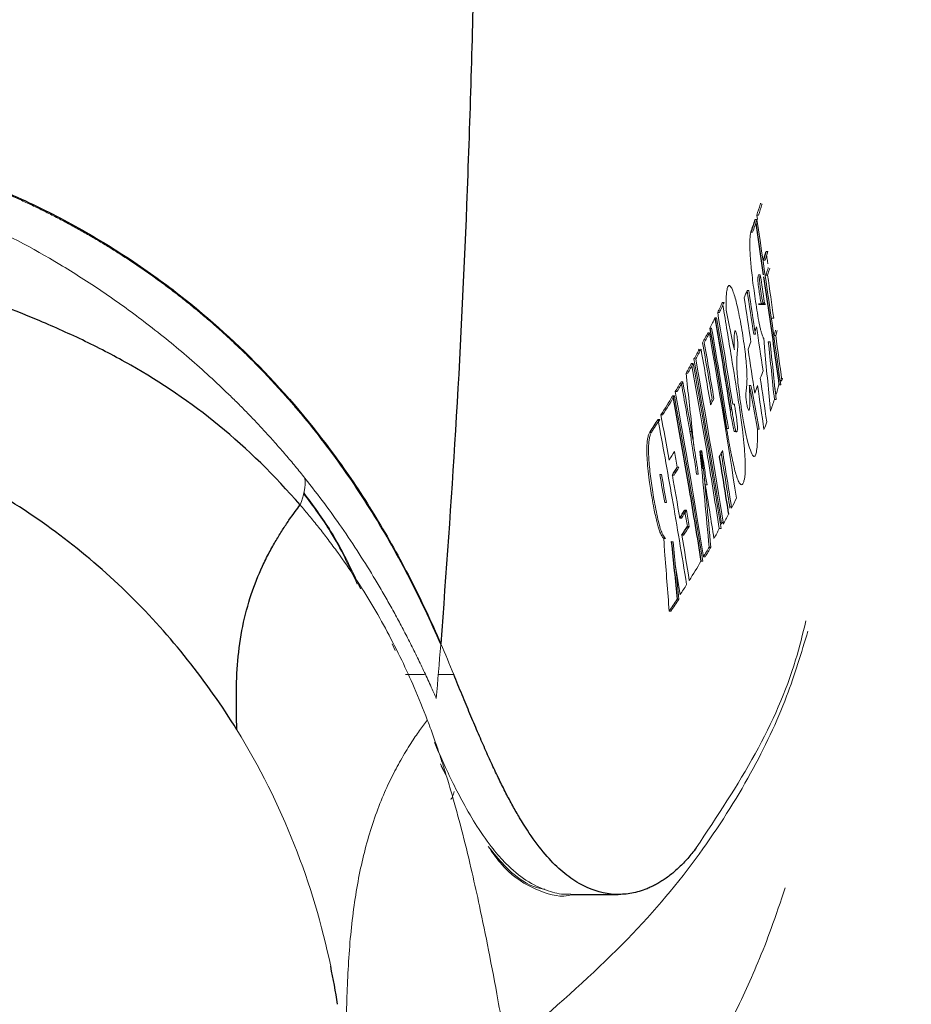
# Model space of a CAD drawing. Header units: millimetres. Extents: x 6 to 425, y 6 to 273.
# Tile 42 of 103: x 229.554 to 230.44, y 125.165 to 126.142. Entities that reach past the tile are written whole.
import ezdxf

# ---------------------------------------------------------------- set-up
doc = ezdxf.new("R2010")
doc.units = ezdxf.units.MM

msp = doc.modelspace()

# ---------------------------------------------------------------- linework, layer by layer
at = {"color": 144, "linetype": 'Continuous', "lineweight": 18}
for p, q in [((230.28629, 125.94826), (230.28694, 125.94385)), ((230.28629, 125.94826), (230.28798, 125.94826)), ((230.28481, 125.94378), (230.28649, 125.94378)), ((230.28046, 125.93113), (230.28215, 125.93113)), ((230.29553, 125.912), (230.29721, 125.912)), ((230.29286, 125.90343), (230.29455, 125.90343)), ((230.28812, 125.889), (230.28981, 125.889)), ((230.29536, 125.8885), (230.29704, 125.8885)), ((230.27666, 125.87336), (230.27835, 125.87336)), ((230.25221, 125.86158), (230.2539, 125.86158)), ((230.24746, 125.85141), (230.24916, 125.85141)), ((230.24474, 125.84619), (230.24643, 125.84619)), ((230.30143, 125.84584), (230.30311, 125.84584)), ((230.23755, 125.83121), (230.23797, 125.8287)), ((230.23755, 125.83121), (230.23925, 125.83121)), ((230.23974, 125.83603), (230.24144, 125.83603)), ((230.28331, 125.82983), (230.285, 125.82983)), ((230.30338, 125.8287), (230.30506, 125.8287)), ((230.30506, 125.8287), (230.30651, 125.83353)), ((230.29775, 125.82222), (230.29782, 125.8224)), ((230.29775, 125.82222), (230.29944, 125.82222)), ((230.22923, 125.81518), (230.22965, 125.81279)), ((230.22152, 125.80098), (230.22322, 125.80098)), ((230.21604, 125.79122), (230.21774, 125.79122)), ((230.2111, 125.78266), (230.2128, 125.78266)), ((230.31127, 125.78387), (230.31194, 125.78623)), ((230.20535, 125.77294), (230.20706, 125.77294)), ((230.27885, 125.77902), (230.28054, 125.77902)), ((230.30413, 125.77774), (230.30526, 125.76974)), ((230.30833, 125.77968), (230.31001, 125.77968)), ((230.26242, 125.76035), (230.26411, 125.76035)), ((230.30377, 125.7651), (230.30546, 125.7651)), ((230.25984, 125.75478), (230.26153, 125.75478)), ((230.18822, 125.74534), (230.18993, 125.74534)), ((230.19109, 125.74983), (230.19279, 125.74983)), ((230.21982, 125.73347), (230.22152, 125.73347)), ((230.25637, 125.73617), (230.25807, 125.73617)), ((230.28707, 125.73578), (230.28876, 125.73578)), ((230.22984, 125.71368), (230.23154, 125.71368)), ((230.23, 125.71397), (230.23271, 125.69639)), ((230.23, 125.71397), (230.2317, 125.71397)), ((230.20734, 125.69789), (230.20904, 125.69789)), ((230.18995, 125.69057), (230.19165, 125.69057)), ((230.20247, 125.69007), (230.20417, 125.69007)), ((230.22651, 125.69083), (230.22821, 125.69083)), ((230.22816, 125.69112), (230.22838, 125.69112)), ((230.23418, 125.6869), (230.23516, 125.68048)), ((230.23516, 125.68048), (230.23686, 125.68048)), ((230.19489, 125.66271), (230.19659, 125.66271)), ((230.25963, 125.65732), (230.26091, 125.65991)), ((230.20985, 125.64741), (230.21155, 125.64741)), ((230.25142, 125.64129), (230.25271, 125.64377)), ((230.24908, 125.63688), (230.25077, 125.63688)), ((230.19391, 125.62716), (230.19561, 125.62716)), ((230.20144, 125.62378), (230.20156, 125.62397)), ((230.20144, 125.62378), (230.20314, 125.62378)), ((230.21191, 125.63027), (230.21361, 125.63027)), ((230.23088, 125.60454), (230.23257, 125.60454)), ((230.23341, 125.60884), (230.2351, 125.60884)), ((230.21023, 125.5713), (230.20561, 125.59972)), ((230.20719, 125.56667), (230.20889, 125.56667)), ((230.19933, 125.55495), (230.20103, 125.55495)), ((229.92731, 125.51598), (229.92441, 125.52262)), ((229.93746, 125.49198), (229.95621, 125.49198)), ((229.97007, 125.49198), (229.98541, 125.49198)), ((229.77006, 125.4371), (229.77017, 125.43693)), ((229.97772, 125.39177), (229.97228, 125.40343)), ((229.97772, 125.39177), (229.97294, 125.40116))]:
    msp.add_line(p, q, dxfattribs=at)
at = {"color": 7, "linetype": 'Continuous', "lineweight": 25}
for p, q in [((230.28531, 125.94029), (230.29279, 125.88903)), ((230.28812, 125.8598), (230.29495, 125.8598)), ((230.29495, 125.8598), (230.28812, 125.8598)), ((230.29241, 125.86114), (230.2939, 125.86114)), ((230.30958, 125.78387), (230.31127, 125.78387)), ((230.20276, 125.76864), (230.20446, 125.76864)), ((230.17997, 125.73269), (230.18167, 125.73269)), ((230.21469, 125.65524), (230.21639, 125.65524)), ((230.2174, 125.63913), (230.2191, 125.63913)), ((230.239, 125.61856), (230.24069, 125.61856)), ((230.10145, 125.27363), (230.14878, 125.27363))]:
    msp.add_line(p, q, dxfattribs=at)
at = {"color": 144, "linetype": 'Continuous', "lineweight": 18, "flags": 128}
for points in [[(230.29325, 125.82559), (230.29336, 125.82486), (230.29345, 125.82428)], [(230.22984, 125.71368), (230.22993, 125.71384), (230.23, 125.71397)], [(230.22821, 125.69083), (230.2283, 125.69099), (230.22838, 125.69112)], [(230.19391, 125.62716), (230.19404, 125.62642), (230.19414, 125.62585)]]:
    msp.add_lwpolyline(points, dxfattribs=at)
at = {"color": 7, "linetype": 'Continuous', "lineweight": 25}
for points, knots in [([(228.61446, 121.12039), (228.61531, 121.04846), (228.6169, 120.91475), (228.62839, 120.7216), (228.64264, 120.55628), (228.65758, 120.42008), (228.671, 120.31439), (228.68133, 120.24029), (228.68872, 120.19014), (228.69493, 120.1493), (228.70249, 120.10129), (228.71294, 120.03778), (228.72682, 119.95779), (228.74671, 119.84984), (228.77453, 119.70978), (228.81283, 119.53309), (228.86175, 119.32658), (228.92184, 119.09446), (228.99159, 118.84673), (229.06827, 118.59407), (229.17556, 118.26298), (229.31965, 117.8543), (229.5067, 117.37069), (229.70501, 116.89606), (229.88007, 116.50378), (230.02556, 116.19181), (230.13604, 115.96141), (230.24117, 115.7477), (230.33576, 115.55961), (230.41649, 115.40197), (230.47954, 115.28064), (230.52609, 115.19198), (230.55805, 115.13152), (230.58677, 115.07746), (230.62093, 115.0135), (230.66902, 114.92409), (230.73183, 114.80848), (230.80844, 114.66917), (230.89413, 114.51547), (230.98523, 114.35446), (231.07748, 114.19375), (231.23083, 113.93033), (231.44746, 113.56821), (231.73252, 113.10971), (232.00988, 112.67991), (232.28082, 112.27404), (232.49066, 111.96927), (232.64998, 111.74286), (232.75098, 111.60106), (232.8427, 111.47374), (232.91711, 111.37145), (232.97533, 111.29201), (233.0189, 111.23288), (233.05666, 111.18187), (233.09791, 111.12635), (233.15171, 111.05432), (233.22417, 110.958), (233.31524, 110.83803), (233.42039, 110.70111), (233.5716, 110.50666), (233.75862, 110.27083), (233.97617, 110.00341), (234.17973, 109.75917), (234.3687, 109.53755), (234.54106, 109.3397), (234.69429, 109.16723), (234.81301, 109.0359), (234.90089, 108.9399), (234.96239, 108.87327), (235.0192, 108.81215), (235.08152, 108.74558), (235.15903, 108.66349), (235.25603, 108.56191), (235.36545, 108.44893), (235.48043, 108.33201), (235.65446, 108.15783), (235.89604, 107.92275), (236.14683, 107.68946), (236.34556, 107.51113), (236.47574, 107.3969), (236.58984, 107.29893), (236.6733, 107.22852), (236.73, 107.18125), (236.77583, 107.14334), (236.83002, 107.09888), (236.90177, 107.04069), (236.99086, 106.96955), (237.09704, 106.88635), (237.2201, 106.79213), (237.35814, 106.68932), (237.5664, 106.53908), (237.83224, 106.35778), (238.14644, 106.16109), (238.43673, 105.99527), (238.70307, 105.85725), (238.93275, 105.74984), (239.1261, 105.66793), (239.28371, 105.60694), (239.40167, 105.56517), (239.49138, 105.53545), (239.56912, 105.51091), (239.66933, 105.48133), (239.79653, 105.4473), (239.94738, 105.41223), (240.13611, 105.3763), (240.34742, 105.34782), (240.569, 105.33276), (240.77016, 105.33212), (240.96735, 105.34369), (241.15656, 105.36753), (241.33317, 105.40238), (241.46875, 105.43774), (241.5725, 105.46982), (241.66373, 105.50139), (241.76965, 105.54252), (241.8893, 105.59577), (242.01982, 105.66235), (242.15245, 105.73941), (242.28418, 105.82638), (242.40591, 105.91645), (242.53123, 106.0186), (242.65364, 106.1293), (242.76737, 106.2432), (242.85446, 106.33742), (242.925, 106.41824), (242.98891, 106.49508), (243.05356, 106.57664), (243.13975, 106.69087), (243.24734, 106.84424), (243.37497, 107.04422), (243.50382, 107.26663), (243.63325, 107.51275), (243.7626, 107.78399), (243.89211, 108.0843), (244.02106, 108.41573), (244.14878, 108.78037), (244.27294, 109.17501), (244.42568, 109.71632), (244.59058, 110.3999), (244.7547, 111.22114), (244.89221, 112.04672), (245.00666, 112.86771), (245.10121, 113.67602), (245.1787, 114.46435), (245.23997, 115.20632), (245.28819, 115.89811), (245.32591, 116.53696), (245.356, 117.14087), (245.37996, 117.71412), (245.39938, 118.27366), (245.41818, 118.9425), (245.43409, 119.7398), (245.44419, 120.67318), (245.44656, 121.64519), (245.44068, 122.65607), (245.42648, 123.70575), (245.4038, 124.79409), (245.37307, 125.90118), (245.3347, 127.02541), (245.28907, 128.16505), (245.23555, 129.33786), (245.17414, 130.54309), (245.10489, 131.77989), (245.02788, 133.04724), (244.93238, 134.50995), (244.81576, 136.16651), (244.67573, 138.01389), (244.52486, 139.88227), (244.36312, 141.77948), (244.19139, 143.70049), (244.01069, 145.63991), (243.82344, 147.57906), (243.63099, 149.51173), (243.43477, 151.43144), (243.23627, 153.33143), (243.06066, 154.98262), (242.90966, 156.38652), (242.78401, 157.54639), (242.65963, 158.68847), (242.53696, 159.81069), (242.4165, 160.91093), (242.29878, 161.98654), (242.18794, 163.00196), (242.0849, 163.95064), (241.99032, 164.82745), (241.90128, 165.66067), (241.81787, 166.45062), (241.74015, 167.19772), (241.66873, 167.89686), (241.60351, 168.54935), (241.54434, 169.15658), (241.49057, 169.72547), (241.44215, 170.25678), (241.399, 170.75132), (241.36103, 171.21029), (241.33374, 171.56139), (241.31486, 171.81571), (241.30268, 171.98443), (241.29106, 172.15037), (241.27925, 172.32423), (241.26672, 172.51557), (241.25332, 172.72947), (241.23951, 172.96218), (241.22754, 173.17787), (241.21742, 173.3724), (241.20904, 173.54388), (241.20123, 173.71554), (241.19414, 173.88534), (241.18788, 174.05117), (241.18256, 174.21056), (241.17826, 174.36173), (241.17518, 174.49882), (241.17358, 174.58644), (241.17324, 174.62323), (241.17322, 174.62575)], [0, 0, 0, 0, 0.003024, 0.00562, 0.007797, 0.00956, 0.010911, 0.011851, 0.012382, 0.012808, 0.013411, 0.014218, 0.015229, 0.016446, 0.018287, 0.020463, 0.022979, 0.025839, 0.028859, 0.031851, 0.034817, 0.040553, 0.046188, 0.051717, 0.057131, 0.059918, 0.06267, 0.06524, 0.06746, 0.069326, 0.070832, 0.071774, 0.072483, 0.072987, 0.073703, 0.074769, 0.076186, 0.077847, 0.079773, 0.081723, 0.083664, 0.085598, 0.091301, 0.096917, 0.102555, 0.107375, 0.112266, 0.114206, 0.116101, 0.117757, 0.119157, 0.120094, 0.120867, 0.121477, 0.122099, 0.123052, 0.124317, 0.125908, 0.127815, 0.12978, 0.133708, 0.137357, 0.140727, 0.143821, 0.146635, 0.149098, 0.151191, 0.152296, 0.153264, 0.154094, 0.154969, 0.156186, 0.157713, 0.159475, 0.161236, 0.162984, 0.167397, 0.172099, 0.174054, 0.176047, 0.177717, 0.178938, 0.179597, 0.180119, 0.180873, 0.181876, 0.183125, 0.184585, 0.186273, 0.188181, 0.190208, 0.194674, 0.198733, 0.202406, 0.205712, 0.208668, 0.210827, 0.212702, 0.214303, 0.215004, 0.21586, 0.217024, 0.218491, 0.220255, 0.222194, 0.224907, 0.227374, 0.229606, 0.231611, 0.233946, 0.235927, 0.237568, 0.238575, 0.239511, 0.240756, 0.242339, 0.243853, 0.245585, 0.247374, 0.249021, 0.250525, 0.252633, 0.254371, 0.255731, 0.256777, 0.257839, 0.258958, 0.260135, 0.26245, 0.264982, 0.267745, 0.270675, 0.273859, 0.277318, 0.281072, 0.285145, 0.289559, 0.294161, 0.302916, 0.311736, 0.320542, 0.329258, 0.33781, 0.34613, 0.354157, 0.361207, 0.367921, 0.374264, 0.380204, 0.385946, 0.391852, 0.401223, 0.410996, 0.421174, 0.431759, 0.442751, 0.45415, 0.465953, 0.47754, 0.489484, 0.501779, 0.514418, 0.527391, 0.54069, 0.554301, 0.573436, 0.592854, 0.612499, 0.63232, 0.652672, 0.673094, 0.693524, 0.713897, 0.734146, 0.754201, 0.773989, 0.786409, 0.79867, 0.810753, 0.822637, 0.834302, 0.845725, 0.85687, 0.866668, 0.876019, 0.884926, 0.893394, 0.901429, 0.909039, 0.916049, 0.922672, 0.928917, 0.934796, 0.940318, 0.945498, 0.950357, 0.952391, 0.954372, 0.956304, 0.958307, 0.960656, 0.963352, 0.966384, 0.969751, 0.972187, 0.974786, 0.977562, 0.980537, 0.983738, 0.987203, 0.990981, 0.995126, 0.999666, 1, 1, 1, 1]), ([(229.83216, 121.6095), (229.85167, 121.60944), (229.96705, 121.60907), (230.13424, 121.62017), (230.33005, 121.65948), (230.47537, 121.71902), (230.6094, 121.803), (230.7286, 121.90986), (230.82771, 122.03622), (230.9043, 122.17769), (230.95694, 122.33005), (230.99964, 122.6381), (231.00643, 123.09894), (231.00596, 123.7093), (230.98703, 124.31993), (230.97546, 125.33891), (230.97351, 126.27679), (230.9853, 127.13371), (231.00001, 127.5012), (231.01055, 127.86872), (231.00518, 128.23569), (230.98903, 128.53204), (230.94707, 128.75464), (230.88959, 128.90002), (230.80906, 129.0337), (230.70737, 129.15222), (230.58695, 129.25162), (230.45182, 129.32967), (230.30536, 129.38412), (230.11607, 129.41737), (229.88794, 129.42357), (229.62416, 129.41749), (229.10003, 129.40807), (228.59375, 129.40669), (228.10509, 129.4173), (227.89455, 129.42924), (227.68417, 129.43414), (227.47518, 129.4224), (227.28687, 129.38745), (227.12435, 129.32627), (226.98965, 129.24719), (226.87044, 129.1464), (226.76938, 129.02738), (226.69047, 128.89276), (226.63335, 128.746), (226.60586, 128.58911), (226.6012, 128.42888), (226.60646, 127.9108), (226.60186, 127.03495), (226.60046, 125.61718), (226.61328, 124.50099), (226.59652, 123.68615), (226.57774, 123.35781), (226.56567, 123.02951), (226.57399, 122.70228), (226.60348, 122.43292), (226.65915, 122.22611), (226.72624, 122.08426), (226.81477, 121.95624), (226.92231, 121.84496), (227.04711, 121.75339), (227.19846, 121.6776), (227.37547, 121.62702), (227.57296, 121.60223), (227.77367, 121.59872), (227.9759, 121.60717), (228.17799, 121.61961), (228.3682, 121.62489), (228.49065, 121.62428), (228.54611, 121.62401)], [0, 0, 0, 0, 0.002727, 0.01613, 0.023339, 0.030548, 0.037947, 0.045347, 0.052814, 0.060281, 0.067743, 0.075205, 0.103625, 0.132071, 0.160547, 0.189006, 0.274516, 0.29164, 0.308791, 0.325927, 0.343021, 0.360097, 0.367337, 0.374577, 0.381818, 0.38906, 0.396299, 0.403539, 0.410779, 0.418018, 0.430298, 0.442605, 0.454913, 0.503569, 0.513366, 0.523226, 0.533045, 0.542765, 0.552444, 0.559687, 0.56693, 0.574169, 0.581408, 0.588647, 0.595887, 0.603303, 0.610783, 0.618268, 0.675733, 0.733198, 0.816454, 0.831751, 0.847104, 0.862425, 0.877654, 0.892845, 0.900166, 0.907486, 0.91466, 0.921834, 0.929015, 0.936194, 0.945383, 0.954596, 0.963946, 0.973409, 0.982884, 0.992248, 1, 1, 1, 1]), ([(226.71882, 122.5643), (226.71882, 123.94816), (226.71882, 125.33206), (226.71882, 127.06191), (226.71882, 127.58086), (226.71882, 128.14306), (226.71882, 128.38092), (226.71882, 128.44579), (226.71882, 128.47822), (226.71875, 128.48903), (226.719, 128.51065), (226.71934, 128.52146), (226.72212, 128.57551), (226.72781, 128.61872), (226.73955, 128.67272), (226.74213, 128.68352), (226.74776, 128.70511), (226.75083, 128.71594), (226.76066, 128.74808), (226.76807, 128.7691), (226.79277, 128.83096), (226.81253, 128.87061), (226.84713, 128.92769), (226.85954, 128.94638), (226.8859, 128.98267), (226.89975, 129.00014), (226.94324, 129.05063), (226.97483, 129.08169), (227.02609, 129.1244), (227.04385, 129.138), (227.08062, 129.16378), (227.09941, 129.17581), (227.15699, 129.20941), (227.19695, 129.22851), (227.25928, 129.2522), (227.28046, 129.25927), (227.32363, 129.2717), (227.34535, 129.27697), (227.41077, 129.29003), (227.45479, 129.29509), (227.51034, 129.29687), (227.52148, 129.29693), (227.54378, 129.29693), (227.57723, 129.29693), (227.96745, 129.29693), (228.70329, 129.29693), (229.50603, 129.29693), (229.952, 129.29693), (230.05234, 129.29693), (230.06349, 129.29699), (230.08579, 129.29653), (230.09693, 129.29608), (230.13038, 129.29401), (230.15273, 129.29168), (230.21882, 129.28204), (230.2619, 129.27204), (230.32507, 129.25183), (230.34588, 129.24422), (230.38702, 129.22721), (230.40742, 129.21776), (230.46686, 129.18716), (230.50438, 129.16373), (230.55756, 129.12411), (230.57477, 129.11017), (230.60814, 129.08075), (230.62436, 129.06521), (230.67071, 129.01694), (230.6986, 128.98258), (230.73605, 128.92788), (230.74779, 128.90911), (230.76979, 128.87049), (230.78008, 128.85055), (230.8083, 128.78979), (230.82353, 128.74823), (230.8412, 128.68434), (230.84623, 128.66279), (230.8545, 128.61916), (230.85776, 128.597), (230.86242, 128.5525), (230.86382, 128.53025), (230.86453, 128.49686), (230.86448, 128.48573), (230.86448, 128.46347), (230.86448, 128.27425), (230.86448, 127.72886), (230.86448, 126.48224), (230.86448, 125.05754), (230.86448, 123.81092), (230.86448, 123.18761), (230.86448, 122.87596), (230.86448, 122.72013), (230.86448, 122.64222), (230.86448, 122.60326), (230.86448, 122.58378), (230.86448, 122.57404), (230.86448, 122.56987), (230.86448, 122.56709), (230.86448, 122.56566), (230.86448, 122.5643)], [0, 0, 0, 0, 0.25, 0.25, 0.3125, 0.34375, 0.351562, 0.355469, 0.355469, 0.357422, 0.357422, 0.359375, 0.359375, 0.367187, 0.367187, 0.369141, 0.369141, 0.371094, 0.371094, 0.375, 0.375, 0.382812, 0.382812, 0.386719, 0.386719, 0.390625, 0.390625, 0.398437, 0.398437, 0.402344, 0.402344, 0.40625, 0.40625, 0.414062, 0.414062, 0.417969, 0.417969, 0.421875, 0.421875, 0.429687, 0.429687, 0.431641, 0.431641, 0.433594, 0.4375, 0.5, 0.5625, 0.578125, 0.578125, 0.580078, 0.580078, 0.582031, 0.582031, 0.585937, 0.585937, 0.59375, 0.59375, 0.597656, 0.597656, 0.601562, 0.601562, 0.609375, 0.609375, 0.613281, 0.613281, 0.617187, 0.617187, 0.625, 0.625, 0.628906, 0.628906, 0.632812, 0.632812, 0.640625, 0.640625, 0.644531, 0.644531, 0.648437, 0.648437, 0.652344, 0.652344, 0.654297, 0.654297, 0.65625, 0.6875, 0.75, 0.875, 0.9375, 0.96875, 0.984375, 0.992187, 0.996094, 0.998047, 0.999023, 0.999512, 0.999756, 0.999756, 1, 1, 1, 1]), ([(230.00055, 127.55639), (230.0008, 127.52408), (230.00132, 127.45638), (230.00277, 127.32673), (230.00454, 127.184), (230.00692, 126.98898), (230.00937, 126.74213), (230.00958, 126.46073), (230.00618, 126.20053), (229.99901, 125.96341), (229.98828, 125.73868), (229.97768, 125.59322), (229.97253, 125.52262)], [0, 0, 0, 0, 0.069995, 0.146663, 0.222338, 0.296814, 0.438018, 0.573676, 0.688731, 0.798897, 0.902405, 1, 1, 1, 1]), ([(229.18946, 126.03908), (229.19464, 126.03906), (229.20489, 126.03903), (229.22007, 126.03874), (229.23487, 126.03829), (229.24928, 126.03766), (229.27126, 126.03637), (229.30067, 126.03385), (229.3499, 126.02754), (229.41069, 126.01561), (229.48005, 125.99541), (229.54587, 125.96982), (229.60641, 125.94001), (229.66263, 125.90622), (229.72926, 125.85834), (229.80254, 125.79132), (229.85662, 125.72527), (229.89045, 125.67614), (229.90856, 125.64755), (229.92586, 125.61789), (229.94233, 125.58713), (229.95806, 125.55529), (229.96767, 125.53361), (229.97253, 125.52262)], [0, 0, 0, 0, 0.012091, 0.023887, 0.035394, 0.046619, 0.057568, 0.086874, 0.115864, 0.175037, 0.236045, 0.29663, 0.359934, 0.421611, 0.486147, 0.60858, 0.742012, 0.782029, 0.823202, 0.865559, 0.909129, 0.953935, 1, 1, 1, 1]), ([(229.83292, 125.66038), (229.80762, 125.68972), (229.78062, 125.71597), (229.72424, 125.76215), (229.69476, 125.78205), (229.64977, 125.80768), (229.63463, 125.81556), (229.60443, 125.83012), (229.58932, 125.83686), (229.5442, 125.85589), (229.51444, 125.86698), (229.45707, 125.88599), (229.42943, 125.89388), (229.37656, 125.9066), (229.35133, 125.91143), (229.30291, 125.91861), (229.27973, 125.92097), (229.23432, 125.92388), (229.21209, 125.92445), (229.18946, 125.92445)], [0, 0, 0, 0, 0.125, 0.125, 0.25, 0.25, 0.3125, 0.3125, 0.375, 0.375, 0.5, 0.5, 0.625, 0.625, 0.75, 0.75, 0.875, 0.875, 1, 1, 1, 1]), ([(230.29309, 125.88698), (230.29482, 125.87518), (230.30007, 125.83943), (230.30502, 125.80364), (230.30833, 125.77968)], [0, 0, 0, 0, 0.330313, 1, 1, 1, 1]), ([(229.77006, 125.4371), (229.74038, 125.48524), (229.70479, 125.5302), (229.62302, 125.6107), (229.57682, 125.64622), (229.47611, 125.70477), (229.42159, 125.72776), (229.30786, 125.75878), (229.24867, 125.76677), (229.18946, 125.76677)], [0, 0, 0, 0, 0.25, 0.25, 0.5, 0.5, 0.75, 0.75, 1, 1, 1, 1]), ([(230.20314, 125.76648), (230.20857, 125.73621), (230.21824, 125.6823), (230.22703, 125.62824), (230.23088, 125.60454)], [0, 0, 0, 0, 0.561468, 1, 1, 1, 1]), ([(229.77006, 125.4371), (229.76978, 125.44906), (229.76952, 125.46054), (229.76967, 125.48318), (229.77008, 125.4944), (229.77208, 125.51711), (229.77368, 125.52867), (229.77819, 125.55094), (229.78103, 125.5615), (229.7876, 125.5812), (229.7913, 125.59041), (229.79764, 125.60409), (229.79993, 125.60869), (229.8045, 125.61735), (229.80677, 125.62141), (229.81117, 125.62888), (229.8133, 125.63231), (229.81752, 125.63887), (229.81964, 125.64205), (229.824, 125.64835), (229.8261, 125.65128), (229.82976, 125.65626), (229.83135, 125.65835), (229.83292, 125.66038)], [0, 0, 0, 0, 0.125, 0.125, 0.25, 0.25, 0.375, 0.375, 0.5, 0.5, 0.625, 0.625, 0.6875, 0.6875, 0.75, 0.75, 0.8125, 0.8125, 0.875, 0.875, 0.9375, 0.9375, 1, 1, 1, 1]), ([(230.22604, 125.31977), (230.22467, 125.31796), (230.22196, 125.31437), (230.21777, 125.30941), (230.21356, 125.3048), (230.20931, 125.30056), (230.20504, 125.29667), (230.20076, 125.29313), (230.19648, 125.28991), (230.1922, 125.28702), (230.18794, 125.28444), (230.18369, 125.28217), (230.17946, 125.28018), (230.17177, 125.27706), (230.16063, 125.27408), (230.14038, 125.27288), (230.11936, 125.27825), (230.09788, 125.2919), (230.08198, 125.30634), (230.06636, 125.3252), (230.0537, 125.34447), (230.04402, 125.36139), (230.03726, 125.37412), (230.03043, 125.38781), (230.02349, 125.40249), (230.0164, 125.4182), (230.0091, 125.43495), (230.00154, 125.45281), (229.99369, 125.47172), (229.98818, 125.4852), (229.98541, 125.49198)], [0, 0, 0, 0, 0.023075, 0.045884, 0.068393, 0.090575, 0.112408, 0.133876, 0.154967, 0.175675, 0.195996, 0.215932, 0.235485, 0.25466, 0.321289, 0.383653, 0.514705, 0.579662, 0.641947, 0.704427, 0.765139, 0.791316, 0.817359, 0.843312, 0.86922, 0.895135, 0.92111, 0.947204, 0.97348, 1, 1, 1, 1])]:
    msp.add_open_spline(points, degree=3, knots=knots, dxfattribs=at)
at = {"color": 144, "linetype": 'Continuous', "lineweight": 18}
for points, knots in [([(226.70332, 128.08955), (226.70345, 128.09459), (226.70791, 128.26212), (226.72413, 128.47374), (226.77088, 128.72067), (226.82089, 128.84388), (226.89012, 128.95702), (226.97731, 129.05714), (227.08029, 129.14087), (227.19565, 129.20644), (227.32049, 129.25162), (227.47408, 129.27833), (227.65294, 129.27856), (228.09938, 129.26934), (228.58394, 129.27687), (229.08902, 129.27335), (229.36976, 129.27928), (229.63353, 129.29029), (229.89714, 129.29089), (230.11696, 129.2791), (230.28983, 129.24406), (230.41297, 129.19417), (230.52595, 129.12459), (230.62589, 129.03719), (230.70943, 128.93401), (230.77465, 128.81848), (230.81995, 128.69354), (230.85126, 128.49786), (230.85542, 128.2342), (230.84789, 127.90578), (230.82158, 126.37167), (230.81901, 124.83678), (230.84857, 123.30154), (230.85723, 122.97149), (230.85175, 122.70923), (230.81892, 122.51864), (230.77507, 122.40169), (230.71269, 122.2938), (230.63327, 122.19769), (230.53861, 122.11659), (230.43184, 122.05216), (230.31562, 122.00705), (230.18207, 121.9792), (230.08761, 121.97881), (230.03463, 121.97859)], [0, 0, 0, 0, 0.001221, 0.04055, 0.051204, 0.061858, 0.072514, 0.083169, 0.093822, 0.104475, 0.115128, 0.125781, 0.142021, 0.15829, 0.23388, 0.259211, 0.280499, 0.301815, 0.323076, 0.344288, 0.354941, 0.365594, 0.376251, 0.386908, 0.397562, 0.408217, 0.418872, 0.429526, 0.455998, 0.482522, 0.509047, 0.827199, 0.853865, 0.88053, 0.907128, 0.917146, 0.927163, 0.937169, 0.947175, 0.957182, 0.967189, 0.977201, 0.987213, 1, 1, 1, 1]), ([(229.83767, 125.68699), (229.8345, 125.69092), (229.82824, 125.69868), (229.8186, 125.71011), (229.80892, 125.72123), (229.79919, 125.73202), (229.78943, 125.7425), (229.77965, 125.75268), (229.76985, 125.76256), (229.75076, 125.78122), (229.72119, 125.80813), (229.6798, 125.84163), (229.63761, 125.87208), (229.5828, 125.90727), (229.51321, 125.94427), (229.44022, 125.97203), (229.38298, 125.98775), (229.34263, 125.9963), (229.30268, 126.00245), (229.26892, 126.00587), (229.23978, 126.00768), (229.21516, 126.00859), (229.19822, 126.00869), (229.18947, 126.00875)], [0, 0, 0, 0, 0.025361, 0.050108, 0.074252, 0.097805, 0.12078, 0.143189, 0.165044, 0.186358, 0.2677, 0.346715, 0.418269, 0.48527, 0.609707, 0.722159, 0.772837, 0.823171, 0.868353, 0.914621, 0.941302, 0.969708, 1, 1, 1, 1]), ([(229.41224, 126.01285), (229.41646, 126.01179), (229.42493, 126.00967), (229.43753, 126.00624), (229.45015, 126.00261), (229.46276, 125.99876), (229.47535, 125.99469), (229.48791, 125.99039), (229.50044, 125.98588), (229.51293, 125.98116), (229.52536, 125.97621), (229.53774, 125.97105), (229.55004, 125.96568), (229.56226, 125.96009), (229.5744, 125.9543), (229.58643, 125.9483), (229.59837, 125.9421), (229.61019, 125.9357), (229.62189, 125.9291), (229.63346, 125.92232), (229.64491, 125.91536), (229.65237, 125.91059), (229.65612, 125.9082)], [0, 0, 0, 0, 0.044895, 0.090325, 0.136298, 0.182819, 0.229892, 0.277518, 0.325697, 0.374428, 0.423708, 0.473533, 0.523898, 0.574795, 0.626218, 0.678157, 0.730602, 0.783542, 0.836965, 0.890859, 0.945209, 1, 1, 1, 1]), ([(230.28629, 125.94826), (230.28743, 125.95178), (230.28871, 125.95569), (230.2899, 125.9596), (230.29002, 125.95999)], [0, 0, 0, 0, 0.899605, 1, 1, 1, 1]), ([(230.28798, 125.94826), (230.28912, 125.95178), (230.29033, 125.9555), (230.29147, 125.95922), (230.29153, 125.95942)], [0, 0, 0, 0, 0.945073, 1, 1, 1, 1]), ([(230.28046, 125.93113), (230.28035, 125.93074), (230.28012, 125.92997), (230.27985, 125.92841), (230.27959, 125.92625), (230.27939, 125.92324), (230.2793, 125.91755), (230.27961, 125.90969), (230.2804, 125.8997), (230.28163, 125.88756), (230.28345, 125.87361), (230.28557, 125.85931), (230.28735, 125.84809), (230.28892, 125.8395), (230.2901, 125.83425), (230.29087, 125.8314), (230.29158, 125.8292), (230.29219, 125.82761), (230.29276, 125.82637), (230.29309, 125.82585), (230.29325, 125.82559)], [0, 0, 0, 0, 0.037368, 0.074022, 0.110078, 0.166131, 0.218492, 0.32785, 0.386664, 0.445019, 0.576358, 0.64833, 0.723482, 0.800514, 0.835518, 0.872536, 0.904269, 0.938603, 0.969067, 1, 1, 1, 1]), ([(229.65612, 125.9082), (229.66005, 125.90564), (229.66795, 125.90048), (229.67955, 125.89254), (229.69104, 125.88437), (229.70241, 125.87598), (229.71364, 125.86737), (229.72474, 125.85854), (229.73569, 125.84949), (229.74649, 125.84023), (229.75714, 125.83076), (229.76763, 125.82109), (229.77795, 125.81121), (229.7881, 125.80114), (229.79808, 125.79088), (229.80788, 125.78043), (229.8175, 125.7698), (229.82693, 125.75899), (229.84117, 125.7421), (229.85965, 125.71869), (229.8815, 125.68833), (229.90216, 125.65684), (229.92161, 125.62432), (229.93983, 125.59084), (229.95694, 125.55652), (229.96725, 125.53327), (229.97245, 125.52155)], [0, 0, 0, 0, 0.023723, 0.047754, 0.072093, 0.096737, 0.121685, 0.146932, 0.172478, 0.198318, 0.22445, 0.250868, 0.277568, 0.304547, 0.331798, 0.359317, 0.387097, 0.415132, 0.443416, 0.517669, 0.593867, 0.671913, 0.75169, 0.833065, 0.91589, 1, 1, 1, 1]), ([(230.29606, 125.90826), (230.2963, 125.90658), (230.2967, 125.9038), (230.2971, 125.90103), (230.29725, 125.89993)], [0, 0, 0, 0, 0.604945, 1, 1, 1, 1]), ([(230.28812, 125.889), (230.288, 125.88867), (230.28779, 125.88806), (230.28755, 125.88696), (230.2874, 125.88555), (230.2874, 125.88377), (230.28762, 125.87985), (230.28825, 125.87465), (230.28917, 125.86873), (230.28992, 125.86401), (230.2907, 125.86097), (230.29127, 125.85974), (230.29176, 125.85976), (230.29205, 125.86064), (230.29221, 125.86114)], [0, 0, 0, 0, 0.09677, 0.172495, 0.227253, 0.286855, 0.340238, 0.472431, 0.515761, 0.631696, 0.703869, 0.769727, 0.866859, 1, 1, 1, 1]), ([(230.2939, 125.86114), (230.29372, 125.8606), (230.29341, 125.85965), (230.29287, 125.85982), (230.29225, 125.8614), (230.29154, 125.86444), (230.29088, 125.86847), (230.29024, 125.87261), (230.28977, 125.87615), (230.28933, 125.87995), (230.28911, 125.88305), (230.28907, 125.88561), (230.28934, 125.88768), (230.28963, 125.8885), (230.28981, 125.889)], [0, 0, 0, 0, 0.1432923, 0.2479171, 0.3102404, 0.3814604, 0.4710671, 0.5139736, 0.5843429, 0.6395669, 0.6971906, 0.7585096, 0.8535341, 1, 1, 1, 1]), ([(230.29536, 125.8885), (230.29581, 125.88996), (230.29661, 125.8925), (230.29738, 125.89504), (230.2977, 125.89612)], [0, 0, 0, 0, 0.575233, 1, 1, 1, 1]), ([(230.29704, 125.8885), (230.2975, 125.88996), (230.29823, 125.89231), (230.29894, 125.89466), (230.29921, 125.89555)], [0, 0, 0, 0, 0.622184, 1, 1, 1, 1]), ([(230.27885, 125.77902), (230.27894, 125.77737), (230.27911, 125.77422), (230.27929, 125.76996), (230.27943, 125.76535), (230.27945, 125.76076), (230.27924, 125.75705), (230.27886, 125.75482), (230.27833, 125.75413), (230.27771, 125.75505), (230.27713, 125.75679), (230.27663, 125.75899), (230.27616, 125.76167), (230.27578, 125.76439), (230.27551, 125.76684), (230.27535, 125.76936), (230.27549, 125.77175), (230.2758, 125.77447), (230.27634, 125.77852), (230.27667, 125.78387), (230.27648, 125.79168), (230.27604, 125.79896), (230.27524, 125.80761), (230.27401, 125.81782), (230.2724, 125.82877), (230.2705, 125.84019), (230.26842, 125.8512), (230.26632, 125.86053), (230.26433, 125.86788), (230.26255, 125.87309), (230.26097, 125.87658), (230.25967, 125.87828), (230.25858, 125.87853), (230.25771, 125.87758), (230.257, 125.87566), (230.25646, 125.8729), (230.25607, 125.86932), (230.25586, 125.86493), (230.2558, 125.85981), (230.2559, 125.85578), (230.25595, 125.85376)], [0, 0, 0, 0, 0.020416, 0.039048, 0.05597, 0.084608, 0.111624, 0.134219, 0.154059, 0.172133, 0.182103, 0.191074, 0.199997, 0.208993, 0.216327, 0.223674, 0.2375, 0.265714, 0.294254, 0.350053, 0.379123, 0.406466, 0.437239, 0.468281, 0.503176, 0.54058, 0.580013, 0.619049, 0.655489, 0.693776, 0.727618, 0.761553, 0.792339, 0.824318, 0.854394, 0.884201, 0.91335, 0.942184, 0.970977, 1, 1, 1, 1]), ([(230.25265, 125.85887), (230.2555, 125.84165), (230.26068, 125.81032), (230.26565, 125.77897), (230.26789, 125.76485)], [0, 0, 0, 0, 0.549857, 1, 1, 1, 1]), ([(230.264, 125.8145), (230.26394, 125.81606), (230.26383, 125.81905), (230.26377, 125.82298), (230.26378, 125.82641), (230.26392, 125.82928), (230.26421, 125.83153), (230.26467, 125.83351), (230.26545, 125.8335), (230.26645, 125.82906), (230.26693, 125.82622), (230.26731, 125.82341), (230.26753, 125.82079), (230.26751, 125.81855), (230.26736, 125.81667), (230.26718, 125.81487), (230.26694, 125.81233), (230.26668, 125.80926), (230.26644, 125.80494), (230.26643, 125.79985), (230.26671, 125.79244), (230.26752, 125.7823), (230.26911, 125.76893), (230.2713, 125.75418), (230.27384, 125.73919), (230.27662, 125.72586), (230.27944, 125.71548), (230.28217, 125.70877), (230.28426, 125.70801), (230.28569, 125.71134), (230.2865, 125.71652), (230.28693, 125.72258), (230.28711, 125.72857), (230.28709, 125.73336), (230.28707, 125.73578)], [0, 0, 0, 0, 0.020995, 0.040324, 0.058087, 0.077192, 0.097104, 0.117167, 0.149939, 0.159299, 0.169382, 0.177322, 0.185171, 0.196701, 0.214264, 0.227358, 0.240447, 0.274528, 0.298429, 0.328408, 0.356064, 0.396147, 0.436814, 0.481986, 0.534523, 0.583904, 0.634957, 0.700321, 0.769737, 0.8267, 0.887391, 0.924584, 0.962, 1, 1, 1, 1]), ([(230.28451, 125.83306), (230.28462, 125.83337), (230.28514, 125.83476), (230.28565, 125.83616), (230.28604, 125.83725)], [0, 0, 0, 0, 0.221538, 1, 1, 1, 1]), ([(230.30338, 125.8287), (230.30388, 125.83036), (230.30442, 125.83216), (230.30495, 125.83397), (230.30499, 125.83411)], [0, 0, 0, 0, 0.918062, 1, 1, 1, 1]), ([(230.29345, 125.82428), (230.29348, 125.82375), (230.29354, 125.82265), (230.29366, 125.82082), (230.29381, 125.81871), (230.29403, 125.816), (230.29419, 125.81398), (230.29429, 125.81278)], [0, 0, 0, 0, 0.15055, 0.315133, 0.49418, 0.701015, 1, 1, 1, 1]), ([(230.21604, 125.79122), (230.21812, 125.77234), (230.22077, 125.74827), (230.22325, 125.72418), (230.22379, 125.71899)], [0, 0, 0, 0, 0.784484, 1, 1, 1, 1]), ([(230.22192, 125.79865), (230.2272, 125.76849), (230.23663, 125.71463), (230.24527, 125.66064), (230.24908, 125.63688)], [0, 0, 0, 0, 0.559854, 1, 1, 1, 1]), ([(230.21149, 125.78043), (230.21301, 125.77197), (230.21582, 125.75632), (230.21856, 125.74066), (230.21982, 125.73347)], [0, 0, 0, 0, 0.541076, 1, 1, 1, 1]), ([(230.24003, 125.76236), (230.24021, 125.76271), (230.24086, 125.76397), (230.24151, 125.76523), (230.24198, 125.76614)], [0, 0, 0, 0, 0.274688, 1, 1, 1, 1]), ([(230.25637, 125.73617), (230.25668, 125.73433), (230.25727, 125.73071), (230.25818, 125.72546), (230.25907, 125.72047), (230.25995, 125.71573), (230.26083, 125.71125), (230.26207, 125.70517), (230.26368, 125.69797), (230.26561, 125.69073), (230.26758, 125.68483), (230.26954, 125.68095), (230.27122, 125.68004), (230.27258, 125.68125), (230.27396, 125.68479), (230.27506, 125.69246), (230.27474, 125.70723), (230.27354, 125.72213), (230.27225, 125.73388), (230.27085, 125.74484), (230.26945, 125.75481), (230.26842, 125.76146), (230.26789, 125.76485)], [0, 0, 0, 0, 0.024516, 0.048218, 0.071202, 0.093571, 0.115432, 0.136899, 0.186368, 0.234565, 0.283429, 0.347183, 0.416538, 0.475214, 0.536499, 0.6535, 0.75635, 0.812547, 0.870743, 0.912336, 0.955239, 1, 1, 1, 1]), ([(230.26411, 125.76035), (230.26438, 125.75863), (230.26489, 125.75545), (230.26557, 125.75099), (230.26611, 125.74724), (230.26658, 125.74362), (230.26694, 125.74012), (230.26711, 125.73706), (230.26704, 125.73488), (230.2668, 125.73356), (230.26641, 125.7329), (230.26593, 125.73311), (230.26523, 125.73464), (230.2644, 125.73808), (230.26346, 125.74318), (230.26252, 125.74867), (230.26188, 125.75266), (230.26153, 125.75478)], [0, 0, 0, 0, 0.076845, 0.142665, 0.197932, 0.2424, 0.30157, 0.356724, 0.412677, 0.477285, 0.546379, 0.610012, 0.664894, 0.746805, 0.820444, 0.904773, 1, 1, 1, 1]), ([(230.25984, 125.75478), (230.26036, 125.75162), (230.26131, 125.74578), (230.26249, 125.73912), (230.26324, 125.73589), (230.26374, 125.73408), (230.26447, 125.7326), (230.26506, 125.73309), (230.26522, 125.73445), (230.26527, 125.7348)], [0, 0, 0, 0, 0.251077, 0.462988, 0.526596, 0.588816, 0.707507, 0.925127, 1, 1, 1, 1]), ([(230.21662, 125.58124), (230.21425, 125.59583), (230.20961, 125.62444), (230.20242, 125.66641), (230.19534, 125.70653), (230.19056, 125.73263), (230.18822, 125.74534)], [0, 0, 0, 0, 0.266137, 0.522179, 0.767109, 1, 1, 1, 1]), ([(230.19391, 125.62716), (230.19365, 125.62741), (230.19314, 125.62792), (230.19231, 125.62906), (230.19147, 125.6305), (230.19059, 125.63229), (230.18954, 125.63485), (230.18832, 125.63862), (230.18696, 125.64397), (230.18551, 125.65019), (230.18394, 125.65801), (230.18235, 125.66696), (230.18079, 125.6763), (230.17932, 125.68623), (230.17808, 125.69685), (230.17726, 125.70747), (230.17705, 125.71561), (230.17731, 125.72178), (230.17787, 125.72644), (230.17874, 125.73025), (230.17955, 125.73186), (230.17997, 125.73269)], [0, 0, 0, 0, 0.0302312, 0.0602148, 0.0900404, 0.119763, 0.1493748, 0.1924547, 0.2355819, 0.2787335, 0.3265885, 0.3942619, 0.4540701, 0.5062491, 0.5842647, 0.6603267, 0.7346344, 0.7933874, 0.8571747, 0.9260317, 1, 1, 1, 1]), ([(230.18167, 125.73269), (230.18147, 125.73232), (230.18105, 125.73158), (230.18051, 125.73012), (230.18005, 125.72846), (230.17966, 125.72657), (230.17934, 125.72448), (230.1791, 125.72218), (230.17893, 125.71968), (230.17874, 125.71409), (230.17913, 125.70313), (230.18079, 125.68771), (230.18267, 125.67513), (230.18424, 125.66564), (230.18607, 125.65575), (230.18804, 125.64635), (230.19, 125.63831), (230.19169, 125.63359), (230.19312, 125.63062), (230.19435, 125.62849), (230.19517, 125.62762), (230.19561, 125.62716)], [0, 0, 0, 0, 0.036103, 0.070976, 0.1046754, 0.137215, 0.168584, 0.1987748, 0.227795, 0.2556631, 0.3743843, 0.4973802, 0.5544531, 0.6154669, 0.6803953, 0.7492488, 0.80863, 0.8680203, 0.9044712, 0.9484034, 1, 1, 1, 1]), ([(230.21982, 125.73347), (230.22021, 125.73118), (230.22103, 125.72633), (230.22227, 125.7186), (230.22361, 125.71005), (230.22504, 125.70071), (230.226, 125.69421), (230.22651, 125.69083)], [0, 0, 0, 0, 0.162999, 0.3444, 0.544425, 0.763024, 1, 1, 1, 1]), ([(230.22821, 125.69083), (230.22758, 125.69501), (230.2264, 125.70297), (230.22466, 125.71428), (230.22306, 125.72433), (230.22201, 125.73056), (230.22152, 125.73347)], [0, 0, 0, 0, 0.293358, 0.557925, 0.793388, 1, 1, 1, 1]), ([(230.2317, 125.71397), (230.23221, 125.7106), (230.23316, 125.70422), (230.23452, 125.69525), (230.23573, 125.68745), (230.2365, 125.68268), (230.23686, 125.68048)], [0, 0, 0, 0, 0.301587, 0.568864, 0.801591, 1, 1, 1, 1]), ([(230.25095, 125.7118), (230.25254, 125.70197), (230.25548, 125.68381), (230.25832, 125.66564), (230.25963, 125.65732)], [0, 0, 0, 0, 0.54167, 1, 1, 1, 1]), ([(229.96557, 125.47387), (229.96336, 125.47881), (229.95898, 125.4886), (229.95211, 125.5032), (229.9451, 125.51758), (229.93791, 125.53173), (229.93056, 125.54567), (229.92305, 125.55938), (229.91538, 125.57287), (229.90508, 125.59035), (229.89157, 125.61213), (229.87481, 125.63722), (229.85695, 125.6623), (229.84431, 125.67849), (229.83767, 125.68699)], [0, 0, 0, 0, 0.069777, 0.138461, 0.206048, 0.272536, 0.337925, 0.402215, 0.465409, 0.527512, 0.647509, 0.770711, 0.879574, 1, 1, 1, 1]), ([(229.83644, 125.67267), (229.8459, 125.65989), (229.86883, 125.62889), (229.88394, 125.59633), (229.89282, 125.57719)], [0, 0, 0, 0, 0.41217, 1, 1, 1, 1]), ([(229.83621, 125.67187), (229.84556, 125.65931), (229.86733, 125.63005), (229.88149, 125.59928), (229.88956, 125.58172)], [0, 0, 0, 0, 0.429388, 1, 1, 1, 1]), ([(229.83292, 125.66038), (229.83595, 125.65682), (229.8422, 125.64949), (229.85144, 125.63805), (229.86088, 125.62585), (229.87327, 125.6091), (229.88798, 125.58771), (229.90436, 125.5615), (229.91973, 125.5343), (229.93371, 125.50676), (229.94706, 125.4776), (229.95491, 125.45772), (229.95915, 125.44699)], [0, 0, 0, 0, 0.053228, 0.109578, 0.169148, 0.232039, 0.353364, 0.476583, 0.603404, 0.733136, 0.855945, 1, 1, 1, 1]), ([(230.21506, 125.65307), (230.21544, 125.65078), (230.21623, 125.64614), (230.21701, 125.64149), (230.2174, 125.63913)], [0, 0, 0, 0, 0.492486, 1, 1, 1, 1]), ([(230.19414, 125.62585), (230.19415, 125.6253), (230.19417, 125.62417), (230.19423, 125.62229), (230.19433, 125.62021), (230.19448, 125.61753), (230.19459, 125.61555), (230.19466, 125.61435)], [0, 0, 0, 0, 0.156953, 0.325144, 0.505053, 0.699665, 1, 1, 1, 1]), ([(230.33512, 125.54526), (230.33193, 125.53234), (230.32105, 125.48832), (230.28805, 125.41306), (230.24677, 125.35096), (230.22604, 125.31977)], [0, 0, 0, 0, 0.171383, 0.583982, 1, 1, 1, 1]), ([(230.06401, 125.14211), (230.09679, 125.17109), (230.16117, 125.22803), (230.23049, 125.31214), (230.28151, 125.39262), (230.31646, 125.46647), (230.33057, 125.51358), (230.33703, 125.53517)], [0, 0, 0, 0, 0.223587, 0.439181, 0.642894, 0.836382, 1, 1, 1, 1]), ([(229.87854, 125.05693), (229.87837, 125.07838), (229.8783, 125.09892), (229.87851, 125.13949), (229.87882, 125.15963), (229.88002, 125.19023), (229.88054, 125.20049), (229.88192, 125.2209), (229.88278, 125.23104), (229.88487, 125.25074), (229.88609, 125.26031), (229.88891, 125.27878), (229.8905, 125.28768), (229.89407, 125.30496), (229.89606, 125.31335), (229.90049, 125.32988), (229.90295, 125.33806), (229.90845, 125.35432), (229.91142, 125.36219), (229.91742, 125.37666), (229.92044, 125.38327), (229.92652, 125.39561), (229.92958, 125.40137), (229.93604, 125.41278), (229.93954, 125.41855), (229.94587, 125.42844), (229.94869, 125.43257), (229.95266, 125.4382), (229.95396, 125.44001), (229.95662, 125.44363), (229.95793, 125.44539), (229.95915, 125.44699)], [0, 0, 0, 0, 0.125, 0.125, 0.25, 0.25, 0.3125, 0.3125, 0.375, 0.375, 0.4375, 0.4375, 0.5, 0.5, 0.5625, 0.5625, 0.625, 0.625, 0.6875, 0.6875, 0.75, 0.75, 0.8125, 0.8125, 0.875, 0.875, 0.9375, 0.9375, 0.96875, 0.96875, 1, 1, 1, 1]), ([(229.96144, 125.44089), (229.96333, 125.43569), (229.96694, 125.42578), (229.97172, 125.41161), (229.97582, 125.39889), (229.97927, 125.38768), (229.98214, 125.37802), (229.9873, 125.36013), (229.99469, 125.33265), (230.00332, 125.29692), (230.01186, 125.25847), (230.02045, 125.21637), (230.02821, 125.17519), (230.03292, 125.1487), (230.03471, 125.13864)], [0, 0, 0, 0, 0.051402, 0.09812, 0.139993, 0.176881, 0.208667, 0.235251, 0.353424, 0.480251, 0.589261, 0.735692, 0.899637, 1, 1, 1, 1]), ([(229.9662, 125.42445), (229.969, 125.41801), (229.979, 125.39507), (229.99281, 125.36763), (230.00929, 125.33926), (230.0234, 125.3194), (230.03961, 125.30118), (230.05795, 125.28604), (230.07774, 125.27692), (230.09258, 125.27334), (230.09981, 125.27397), (230.10145, 125.27411)], [0, 0, 0, 0, 0.055328, 0.197113, 0.297713, 0.415101, 0.510042, 0.658227, 0.825443, 0.96025, 1, 1, 1, 1]), ([(229.98585, 125.37579), (229.98534, 125.37398), (229.98455, 125.3712), (229.9831, 125.36868), (229.98259, 125.3678)], [0, 0, 0, 0, 0.649701, 1, 1, 1, 1]), ([(230.07583, 125.27877), (230.07218, 125.27949), (230.05906, 125.2821), (230.04006, 125.29618), (230.02488, 125.31483), (230.01961, 125.3213)], [0, 0, 0, 0, 0.200719, 0.722522, 1, 1, 1, 1]), ([(230.10463, 125.27363), (230.10133, 125.27294), (230.08814, 125.27014), (230.06335, 125.27938), (230.03817, 125.29463), (230.02354, 125.31565), (230.01961, 125.3213)], [0, 0, 0, 0, 0.125445, 0.500987, 0.865996, 1, 1, 1, 1]), ([(229.88442, 124.76228), (229.88984, 124.76548), (229.9127, 124.77901), (229.95018, 124.80426), (229.99543, 124.8371), (230.03139, 124.86586), (230.06097, 124.89144), (230.08546, 124.91411), (230.10796, 124.93634), (230.12912, 124.95867), (230.17281, 125.00798), (230.21105, 125.06075), (230.24367, 125.1158), (230.26011, 125.14648), (230.27472, 125.17661), (230.28822, 125.20752), (230.3017, 125.24161), (230.30995, 125.26667), (230.31443, 125.28029)], [0, 0, 0, 0, 0.026753, 0.112936, 0.182636, 0.244297, 0.290354, 0.332903, 0.374709, 0.415523, 0.455602, 0.641447, 0.697489, 0.752882, 0.80759, 0.861887, 0.925009, 1, 1, 1, 1])]:
    msp.add_open_spline(points, degree=3, knots=knots, dxfattribs=at)
at = {"color": 7, "linetype": 'Continuous', "lineweight": 25}
for points in [[(230.28046, 125.93113), (230.28195, 125.93536), (230.2834, 125.93957), (230.28481, 125.94378)], [(230.29286, 125.90343), (230.29377, 125.90629), (230.29466, 125.90915), (230.29553, 125.912)], [(230.24474, 125.84619), (230.24996, 125.81544), (230.25499, 125.78496), (230.25984, 125.75478)], [(230.23974, 125.83603), (230.24551, 125.80239), (230.25106, 125.76908), (230.25637, 125.73617)], [(230.24906, 125.70811), (230.25219, 125.68896), (230.25523, 125.66995), (230.25818, 125.65108)], [(230.20247, 125.69007), (230.20411, 125.69268), (230.20573, 125.69528), (230.20734, 125.69789)], [(230.20985, 125.64741), (230.21148, 125.65002), (230.2131, 125.65263), (230.21469, 125.65524)], [(230.21191, 125.63027), (230.21377, 125.63322), (230.2156, 125.63618), (230.2174, 125.63913)], [(230.20144, 125.62378), (230.20348, 125.60441), (230.2054, 125.58538), (230.20719, 125.56667)], [(229.87001, 125.16451), (229.86808, 125.17714), (229.86581, 125.18971), (229.86322, 125.20223)]]:
    msp.add_open_spline(points, degree=3, dxfattribs=at)
at = {"color": 144, "linetype": 'Continuous', "lineweight": 18}
for points in [[(230.28215, 125.93113), (230.28364, 125.93535), (230.28509, 125.93957), (230.28649, 125.94378)], [(230.28649, 125.94378), (230.2947, 125.88876), (230.30254, 125.834), (230.31001, 125.77968)], [(230.29455, 125.90343), (230.29546, 125.90629), (230.29634, 125.90914), (230.29721, 125.912)], [(230.28981, 125.889), (230.29118, 125.87971), (230.29255, 125.87042), (230.2939, 125.86114)], [(230.29704, 125.8885), (230.29909, 125.87428), (230.30111, 125.86006), (230.30311, 125.84584)], [(230.27378, 125.86594), (230.27475, 125.86841), (230.27572, 125.87089), (230.27666, 125.87336)], [(230.27666, 125.87336), (230.27891, 125.8588), (230.28113, 125.84429), (230.28331, 125.82983)], [(230.27835, 125.87336), (230.2806, 125.85881), (230.28281, 125.8443), (230.285, 125.82983)], [(230.24746, 125.85141), (230.24908, 125.85481), (230.25066, 125.8582), (230.25221, 125.86158)], [(230.24916, 125.85141), (230.25077, 125.85481), (230.25235, 125.8582), (230.2539, 125.86158)], [(230.27378, 125.86594), (230.27605, 125.85138), (230.27829, 125.83687), (230.28049, 125.82241)], [(230.24746, 125.85141), (230.25262, 125.82079), (230.25761, 125.79042), (230.26242, 125.76035)], [(230.25595, 125.85376), (230.25866, 125.8407), (230.26134, 125.82761), (230.264, 125.8145)], [(230.23974, 125.83603), (230.24144, 125.83943), (230.24311, 125.84282), (230.24474, 125.84619)], [(230.24643, 125.84619), (230.25164, 125.81548), (230.25668, 125.785), (230.26153, 125.75478)], [(230.23251, 125.82142), (230.23422, 125.82469), (230.2359, 125.82796), (230.23755, 125.83121)], [(230.23421, 125.82142), (230.23592, 125.82469), (230.2376, 125.82795), (230.23925, 125.83121)], [(230.23925, 125.83121), (230.24882, 125.77561), (230.2578, 125.72083), (230.26612, 125.66711)], [(230.24144, 125.83603), (230.24716, 125.80266), (230.25271, 125.76937), (230.25807, 125.73617)], [(230.28604, 125.83725), (230.28822, 125.82269), (230.29037, 125.80818), (230.29248, 125.79372)], [(230.30506, 125.8287), (230.30715, 125.81375), (230.30922, 125.79881), (230.31127, 125.78387)], [(230.23251, 125.82142), (230.23574, 125.80288), (230.2389, 125.78445), (230.24198, 125.76614)], [(230.23421, 125.82142), (230.23742, 125.80296), (230.24058, 125.78454), (230.24367, 125.76614)], [(230.27759, 125.81499), (230.27857, 125.81747), (230.27954, 125.81994), (230.28049, 125.82241)], [(230.29775, 125.82222), (230.29981, 125.80298), (230.30181, 125.78394), (230.30377, 125.7651)], [(230.29944, 125.82222), (230.30149, 125.80299), (230.3035, 125.78395), (230.30546, 125.7651)], [(230.22395, 125.80539), (230.22574, 125.80867), (230.2275, 125.81193), (230.22923, 125.81518)], [(230.22565, 125.80539), (230.22744, 125.80867), (230.2292, 125.81193), (230.23093, 125.81518)], [(230.23093, 125.81518), (230.23417, 125.79666), (230.23735, 125.77823), (230.24045, 125.75991)], [(230.27759, 125.81499), (230.27983, 125.80043), (230.28203, 125.78592), (230.2842, 125.77146)], [(230.29429, 125.81278), (230.2962, 125.79274), (230.29806, 125.77294), (230.29987, 125.75338)], [(230.21604, 125.79122), (230.21789, 125.79448), (230.21972, 125.79774), (230.22152, 125.80098)], [(230.21774, 125.79122), (230.21959, 125.79448), (230.22142, 125.79773), (230.22322, 125.80098)], [(230.22322, 125.80098), (230.23312, 125.7452), (230.24233, 125.69041), (230.25077, 125.63688)], [(230.22395, 125.80539), (230.23383, 125.74951), (230.24301, 125.69472), (230.25142, 125.64129)], [(230.22565, 125.80539), (230.23537, 125.75042), (230.24456, 125.69567), (230.25311, 125.64129)], [(230.28981, 125.7863), (230.29071, 125.78878), (230.29161, 125.79125), (230.29248, 125.79372)], [(230.20535, 125.77294), (230.2073, 125.77618), (230.20921, 125.77942), (230.2111, 125.78266)], [(230.20706, 125.77294), (230.209, 125.77618), (230.21091, 125.77942), (230.2128, 125.78266)], [(230.2128, 125.78266), (230.21577, 125.76616), (230.21868, 125.74976), (230.22152, 125.73347)], [(230.28981, 125.7863), (230.29196, 125.77174), (230.29407, 125.75723), (230.29615, 125.74277)], [(230.20535, 125.77294), (230.21554, 125.71681), (230.22493, 125.66202), (230.23341, 125.60884)], [(230.27885, 125.77902), (230.28163, 125.76463), (230.28437, 125.75022), (230.28707, 125.73578)], [(230.28054, 125.77902), (230.28332, 125.76463), (230.28606, 125.75022), (230.28876, 125.73578)], [(230.2842, 125.77146), (230.28517, 125.77394), (230.28612, 125.77641), (230.28705, 125.77888)], [(230.28705, 125.77888), (230.28922, 125.76432), (230.29135, 125.74981), (230.29345, 125.73535)], [(230.30526, 125.76974), (230.30631, 125.77306), (230.30733, 125.77637), (230.30833, 125.77968)], [(230.19109, 125.74983), (230.19508, 125.7561), (230.19897, 125.76237), (230.20276, 125.76864)], [(230.19279, 125.74983), (230.19678, 125.7561), (230.20067, 125.76237), (230.20446, 125.76864)], [(230.20446, 125.76864), (230.21466, 125.71263), (230.22407, 125.65784), (230.23257, 125.60454)], [(230.24045, 125.75991), (230.24154, 125.76199), (230.24261, 125.76407), (230.24367, 125.76614)], [(230.29987, 125.75338), (230.30121, 125.7573), (230.30251, 125.7612), (230.30377, 125.7651)], [(230.17997, 125.73269), (230.18276, 125.73691), (230.18551, 125.74113), (230.18822, 125.74534)], [(230.18167, 125.73269), (230.18447, 125.73691), (230.18722, 125.74113), (230.18993, 125.74534)], [(230.19109, 125.74983), (230.19387, 125.73478), (230.19658, 125.71983), (230.19922, 125.705)], [(230.29345, 125.73535), (230.29437, 125.73783), (230.29527, 125.7403), (230.29615, 125.74277)], [(230.19922, 125.705), (230.20103, 125.70785), (230.20281, 125.71071), (230.20457, 125.71357)], [(230.20457, 125.71357), (230.2055, 125.70833), (230.20642, 125.7031), (230.20734, 125.69789)], [(230.22984, 125.71368), (230.23313, 125.68117), (230.23619, 125.64945), (230.239, 125.61856)], [(230.23154, 125.71368), (230.23482, 125.68121), (230.23788, 125.64949), (230.24069, 125.61856)], [(230.24906, 125.70811), (230.25013, 125.71019), (230.25119, 125.71226), (230.25224, 125.71434)], [(230.25224, 125.71434), (230.25534, 125.6953), (230.25836, 125.67629), (230.26132, 125.65732)], [(230.20417, 125.69007), (230.20581, 125.69268), (230.20743, 125.69528), (230.20904, 125.69789)], [(229.83292, 125.66038), (229.83673, 125.66937), (229.83838, 125.67858), (229.83767, 125.68699)], [(230.18995, 125.69057), (230.19162, 125.68124), (230.19327, 125.67195), (230.19489, 125.66271)], [(230.19165, 125.69057), (230.19332, 125.68124), (230.19497, 125.67195), (230.19659, 125.66271)], [(230.20247, 125.69007), (230.20499, 125.67574), (230.20745, 125.66152), (230.20985, 125.64741)], [(230.23516, 125.68048), (230.23813, 125.66255), (230.24101, 125.64478), (230.2438, 125.62716)], [(230.26132, 125.65732), (230.26295, 125.66059), (230.26455, 125.66384), (230.26612, 125.66711)], [(230.21155, 125.64741), (230.21318, 125.65002), (230.21479, 125.65263), (230.21639, 125.65524)], [(230.21639, 125.65524), (230.2173, 125.64986), (230.2182, 125.6445), (230.2191, 125.63913)], [(230.25311, 125.64129), (230.25483, 125.64456), (230.25652, 125.64782), (230.25818, 125.65108)], [(230.21361, 125.63027), (230.21546, 125.63322), (230.21729, 125.63618), (230.2191, 125.63913)], [(230.2438, 125.62716), (230.24559, 125.63041), (230.24735, 125.63365), (230.24908, 125.63688)], [(230.20314, 125.62378), (230.20517, 125.60444), (230.20709, 125.5854), (230.20889, 125.56667)], [(230.21191, 125.63027), (230.21444, 125.61519), (230.21689, 125.60024), (230.21926, 125.58543)], [(230.19466, 125.61435), (230.19635, 125.59419), (230.19791, 125.57439), (230.19933, 125.55495)], [(230.23341, 125.60884), (230.2353, 125.61208), (230.23716, 125.61532), (230.239, 125.61856)], [(230.2351, 125.60884), (230.23699, 125.61208), (230.23886, 125.61532), (230.24069, 125.61856)], [(230.21926, 125.58543), (230.22325, 125.59181), (230.22712, 125.59818), (230.23088, 125.60454)], [(230.21662, 125.58124), (230.21452, 125.57793), (230.21239, 125.57462), (230.21023, 125.5713)], [(230.20719, 125.56667), (230.20462, 125.56277), (230.202, 125.55887), (230.19933, 125.55495)], [(230.20889, 125.56667), (230.20632, 125.56277), (230.2037, 125.55886), (230.20103, 125.55495)], [(229.9681, 125.46811), (229.96959, 125.48587), (229.97104, 125.50361), (229.97245, 125.52155)], [(229.97253, 125.52262), (229.97694, 125.51244), (229.98123, 125.50222), (229.98541, 125.49198)], [(229.96557, 125.47387), (229.96642, 125.47196), (229.96726, 125.47004), (229.9681, 125.46811)], [(229.95915, 125.44699), (229.95992, 125.44496), (229.96069, 125.44293), (229.96144, 125.44089)], [(229.86322, 125.20223), (229.84618, 125.28456), (229.81489, 125.36435), (229.77017, 125.43693)]]:
    msp.add_open_spline(points, degree=3, dxfattribs=at)

doc.saveas('drawing.dxf')
